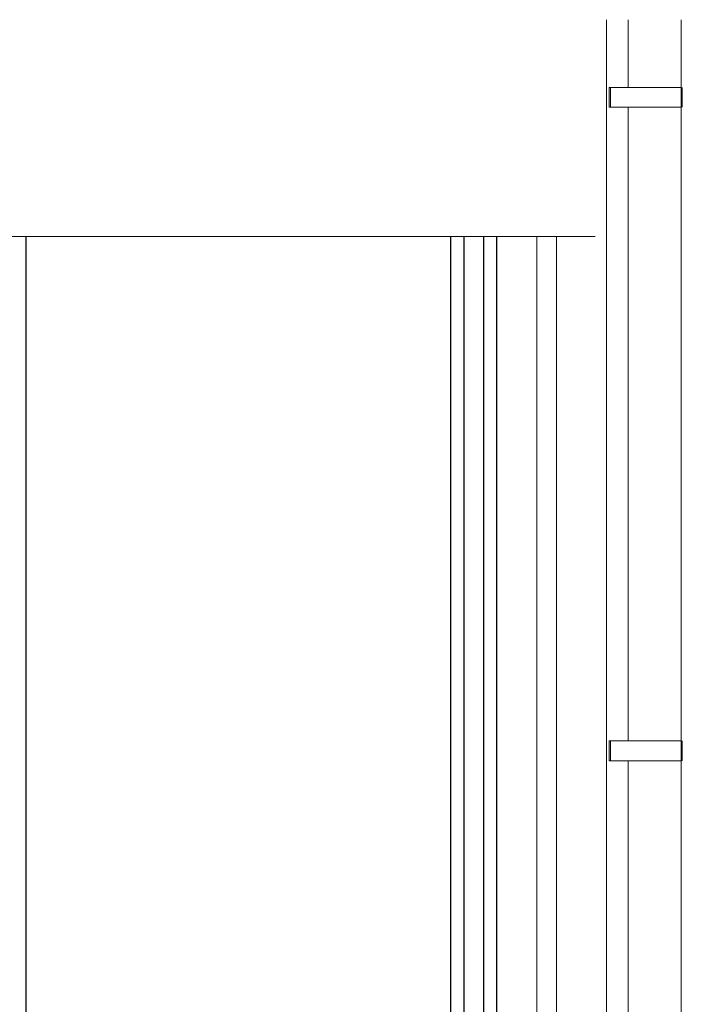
# Model space of a CAD drawing. Header units: millimetres. Extents: x -7937 to 93799, y -5691 to 12696.
# Tile 45 of 67: x 71576 to 72576, y 3953 to 5438. Entities that reach past the tile are written whole.
import ezdxf

# ---------------------------------------------------------------- set-up
doc = ezdxf.new("R2010")
doc.units = ezdxf.units.MM
for name, color, linetype, lineweight in [('A-DETL-GENF', 7, 'Continuous', 9), ('A-GLAZ', 7, 'Continuous', 9), ('Q-SPCQ', 7, 'Continuous', 9)]:
    doc.layers.add(name, color=color, linetype=linetype, lineweight=lineweight)
doc.layers.add('A-WALL', color=7, linetype='Continuous', lineweight=9, true_color=0x7f7f7f)
doc.layers.add('I-WALL', color=7, linetype='Continuous', lineweight=9, true_color=0x7f7f7f)

# ---------------------------------------------------------------- blocks, each defined once
blk = doc.blocks.new('Marley_Alutec_Evolve_Deepflow_Gutter_System - Vihmaveesüsteem VVS-01-4581784-KUNST LÕIGE 2-2')
at = {"layer": 'Q-SPCQ', "color": 250, "true_color": 0x333333}
for p, q in [((2444.2, 5437.9), (2444.2, 5335.8)), ((2524.2, 2809.3), (2524.2, 5437.9)), ((2415.2, 5335.8), (2417.2, 5335.8)), ((2417.2, 5335.8), (2415.2, 5335.8)), ((2415.2, 5335.8), (2443.9, 5335.8)), ((2415.2, 5335.8), (2415.2, 5320.8)), ((2415.2, 5335.8), (2415.2, 5305.8)), ((2415.2, 5320.8), (2415.2, 5335.8)), ((2417.2, 5335.8), (2484.2, 5335.8)), ((2417.2, 5335.8), (2417.2, 5320.8)), ((2417.2, 5335.8), (2417.2, 5305.8)), ((2454.4, 5335.8), (2451.2, 5335.8)), ((2462.3, 5335.8), (2458.1, 5335.8)), ((2471.7, 5335.8), (2466.8, 5335.8)), ((2481.9, 5335.8), (2476, 5335.8)), ((2484.2, 5335.8), (2524.3, 5335.8)), ((2492.3, 5335.8), (2487, 5335.8)), ((2502.1, 5335.8), (2497.2, 5335.8)), ((2508.4, 5335.8), (2506.5, 5335.8)), ((2510.7, 5335.8), (2508.8, 5335.8)), ((2517.5, 5335.8), (2514.3, 5335.8)), ((2521.2, 5335.8), (2519.1, 5335.8)), ((2525.7, 5305.8), (2525.7, 5335.8)), ((2415.2, 5320.8), (2415.2, 5305.8)), ((2415.2, 5305.8), (2415.2, 5320.8)), ((2417.2, 5320.8), (2417.2, 5305.8)), ((2443.9, 5305.8), (2415.2, 5305.8)), ((2415.2, 5305.8), (2417.2, 5305.8)), ((2417.2, 5305.8), (2415.2, 5305.8)), ((2484.2, 5305.8), (2417.2, 5305.8)), ((2444.2, 5305.8), (2444.2, 4350.4)), ((2451.2, 5305.8), (2454.4, 5305.8)), ((2458.1, 5305.8), (2462.3, 5305.8)), ((2466.8, 5305.8), (2471.7, 5305.8)), ((2476, 5305.8), (2481.9, 5305.8)), ((2524.3, 5305.8), (2484.2, 5305.8)), ((2487, 5305.8), (2492.3, 5305.8)), ((2497.2, 5305.8), (2502.1, 5305.8)), ((2506.5, 5305.8), (2508.4, 5305.8)), ((2508.8, 5305.8), (2510.7, 5305.8)), ((2514.3, 5305.8), (2517.5, 5305.8)), ((2519.1, 5305.8), (2521.2, 5305.8)), ((2415.2, 4350.4), (2417.2, 4350.4)), ((2417.2, 4350.4), (2415.2, 4350.4)), ((2415.2, 4350.4), (2443.9, 4350.4)), ((2415.2, 4350.4), (2415.2, 4335.4)), ((2415.2, 4350.4), (2415.2, 4320.4)), ((2415.2, 4335.4), (2415.2, 4350.4)), ((2417.2, 4350.4), (2484.2, 4350.4)), ((2417.2, 4350.4), (2417.2, 4335.4)), ((2417.2, 4350.4), (2417.2, 4320.4)), ((2454.4, 4350.4), (2451.2, 4350.4)), ((2462.3, 4350.4), (2458.1, 4350.4)), ((2471.7, 4350.4), (2466.8, 4350.4)), ((2481.9, 4350.4), (2476, 4350.4)), ((2484.2, 4350.4), (2524.3, 4350.4)), ((2492.3, 4350.4), (2487, 4350.4)), ((2502.1, 4350.4), (2497.2, 4350.4)), ((2508.4, 4350.4), (2506.5, 4350.4)), ((2510.7, 4350.4), (2508.8, 4350.4)), ((2517.5, 4350.4), (2514.3, 4350.4)), ((2521.2, 4350.4), (2519.1, 4350.4)), ((2525.7, 4320.4), (2525.7, 4350.4)), ((2415.2, 4335.4), (2415.2, 4320.4)), ((2415.2, 4320.4), (2415.2, 4335.4)), ((2417.2, 4335.4), (2417.2, 4320.4)), ((2443.9, 4320.4), (2415.2, 4320.4)), ((2415.2, 4320.4), (2417.2, 4320.4)), ((2417.2, 4320.4), (2415.2, 4320.4)), ((2484.2, 4320.4), (2417.2, 4320.4)), ((2444.2, 4320.4), (2444.2, 3365)), ((2451.2, 4320.4), (2454.4, 4320.4)), ((2458.1, 4320.4), (2462.3, 4320.4)), ((2466.8, 4320.4), (2471.7, 4320.4)), ((2476, 4320.4), (2481.9, 4320.4)), ((2524.3, 4320.4), (2484.2, 4320.4)), ((2487, 4320.4), (2492.3, 4320.4)), ((2497.2, 4320.4), (2502.1, 4320.4)), ((2506.5, 4320.4), (2508.4, 4320.4)), ((2508.8, 4320.4), (2510.7, 4320.4)), ((2514.3, 4320.4), (2517.5, 4320.4)), ((2519.1, 4320.4), (2521.2, 4320.4))]:
    blk.add_line(p, q, dxfattribs=at)
blk = doc.blocks.new('Puit-alumiinium aken 600x2330 mm - A-03-600x2300 mm _ veeplekiga-2838762-KUNST LÕIGE 2-2')
at = {"layer": 'A-GLAZ', "color": 250, "lineweight": 25, "true_color": 0x333333}
for p, q in [((2176.2, 5111.2), (2176.2, 2940)), ((2196.2, 5111.2), (2196.2, 2980)), ((2226.2, 2980), (2226.2, 5111.2)), ((2246.2, 2940), (2246.2, 5111.2)), ((2196.2, 2980), (2226.2, 2980)), ((2336.2, 2960), (2306.2, 2960)), ((2306.2, 2960), (2306.2, 2940)), ((2336.2, 2910), (2336.2, 2960)), ((2176.2, 2940), (2246.2, 2940)), ((2236.2, 2940), (2236.2, 2910)), ((2306.2, 2940), (2236.2, 2940)), ((2236.2, 2910), (2336.2, 2910))]:
    blk.add_line(p, q, dxfattribs=at)
at = {"layer": 'A-GLAZ', "color": 250, "true_color": 0x333333}
for p, q in [((2176.2, 2990), (2176.2, 5110)), ((2246.2, 5110), (2246.2, 2990)), ((2306.2, 5111.2), (2306.2, 2940)), ((2306.2, 2960), (2306.2, 5111.2)), ((2336.2, 5111.2), (2336.2, 2960)), ((2336.2, 2960), (2306.2, 2960)), ((2306.2, 2940), (2236.2, 2940))]:
    blk.add_line(p, q, dxfattribs=at)
blk = doc.blocks.new('0_CMN_break_line - m1_100-6922306-KUNST LÕIGE 2-2')
at = {"layer": 'A-DETL-GENF'}
blk.add_line((-4308.2, 5111.2), (2394.3, 5111.2), dxfattribs=at)

msp = doc.modelspace()

# ---------------------------------------------------------------- linework, layer by layer
at = {"layer": 'A-WALL', "color": 250, "true_color": 0x333333}
msp.add_line((72461.3, 5437.9), (72461.3, 3920), dxfattribs=at)
at = {"layer": 'A-WALL', "color": 253, "lineweight": 25, "true_color": 0x9d9d9d}
msp.add_line((71586.3, 3920), (71586.3, 5111.2), dxfattribs=at)
at = {"layer": 'I-WALL', "color": 253, "lineweight": 25, "true_color": 0x9d9d9d}
msp.add_line((71586.3, 3920), (71586.3, 5111.2), dxfattribs=at)

# ---------------------------------------------------------------- block references
at = {"layer": 'A-DETL-GENF'}
msp.add_blockref('0_CMN_break_line - m1_100-6922306-KUNST LÕIGE 2-2', (70050.1, 0), dxfattribs=at)
at = {"layer": 'A-GLAZ', "color": 250, "true_color": 0x333333}
msp.add_blockref('Puit-alumiinium aken 600x2330 mm - A-03-600x2300 mm _ veeplekiga-2838762-KUNST LÕIGE 2-2', (70050.1, 0), dxfattribs=at)
at = {"layer": 'Q-SPCQ', "color": 250, "true_color": 0x333333}
msp.add_blockref('Marley_Alutec_Evolve_Deepflow_Gutter_System - Vihmaveesüsteem VVS-01-4581784-KUNST LÕIGE 2-2', (70050.1, 0), dxfattribs=at)

doc.saveas('drawing.dxf')
